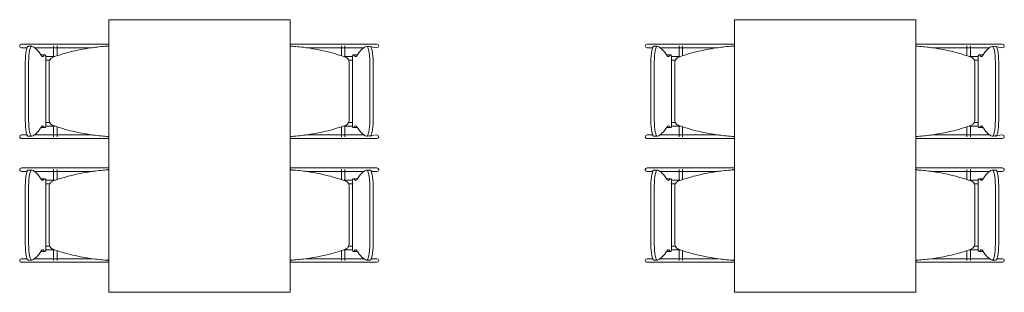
# Model space of a CAD drawing. Extents: x -1871171.1 to -1871111.3, y 2848215.5 to 2848272.6.
# Tile 57 of 121: x -1871162 to -1871157.7, y 2848255.9 to 2848257.1. Entities that reach past the tile are written whole.
import ezdxf

# ---------------------------------------------------------------- set-up
doc = ezdxf.new("R2010")
doc.units = 0
doc.header["$MEASUREMENT"] = 0
doc.layers.add('6075-BSE-ARQ-TERR$0$K-BSE-ARQ-MOB', color=8, linetype='CONTINUOUS', lineweight=5)
doc.layers.add('K-NV2-ARQ-TXT-GER', color=1, linetype='CONTINUOUS')

# ---------------------------------------------------------------- blocks, each defined once
blk = doc.blocks.new('6075-BSE-ARQ-TERR')
at = {"layer": '6075-BSE-ARQ-TERR$0$K-BSE-ARQ-MOB'}
for p, q in [((4.3547, -14.4701), (4.3547, -15.6701)), ((5.1547, -14.4701), (4.3547, -14.4701)), ((5.1547, -15.6701), (5.1547, -14.4701)), ((7.1147, -14.4701), (7.1147, -15.6701)), ((7.9147, -14.4701), (7.1147, -14.4701)), ((7.9147, -15.6701), (7.9147, -14.4701)), ((4.1119, -14.5771), (3.9687, -14.5771)), ((3.9687, -14.5931), (3.9939, -14.5931)), ((4.0141, -14.587), (3.9993, -14.587)), ((4.0254, -14.5931), (4.1905, -14.5931)), ((4.1099, -14.5846), (4.1099, -14.6339)), ((4.219, -14.5771), (4.1132, -14.5771)), ((4.1259, -14.6288), (4.1259, -14.5846)), ((4.319, -14.5771), (4.2214, -14.5771)), ((4.2214, -14.5931), (4.2813, -14.5931)), ((4.3547, -14.5771), (4.32, -14.5771)), ((5.1558, -14.5846), (5.1558, -14.5865)), ((5.2095, -14.5771), (5.1737, -14.5771)), ((5.3929, -14.5771), (5.2109, -14.5771)), ((5.2248, -14.5931), (5.3929, -14.5931)), ((5.3802, -14.5846), (5.3802, -14.6288)), ((5.3962, -14.6339), (5.3962, -14.5846)), ((5.5375, -14.5771), (5.4097, -14.5771)), ((5.4097, -14.5931), (5.4807, -14.5931)), ((5.5375, -14.5931), (5.4921, -14.587)), ((6.8719, -14.5771), (6.7287, -14.5771)), ((6.7287, -14.5931), (6.7539, -14.5931)), ((6.7741, -14.587), (6.7593, -14.587)), ((6.7854, -14.5931), (6.9505, -14.5931)), ((6.8699, -14.5846), (6.8699, -14.6339)), ((6.979, -14.5771), (6.8732, -14.5771)), ((6.8859, -14.6288), (6.8859, -14.5846)), ((7.079, -14.5771), (6.9814, -14.5771)), ((6.9814, -14.5931), (7.0413, -14.5931)), ((7.1147, -14.5771), (7.08, -14.5771)), ((7.9158, -14.5846), (7.9158, -14.5865)), ((7.9695, -14.5771), (7.9337, -14.5771)), ((8.1529, -14.5771), (7.9709, -14.5771)), ((7.9848, -14.5931), (8.1529, -14.5931)), ((8.1402, -14.5846), (8.1402, -14.6288)), ((8.1562, -14.6339), (8.1562, -14.5846)), ((8.2975, -14.5771), (8.1697, -14.5771)), ((8.1697, -14.5931), (8.2407, -14.5931)), ((8.2975, -14.5931), (8.2521, -14.587)), ((4.0719, -14.625), (4.0572, -14.625)), ((4.0761, -14.9418), (4.0761, -14.6284)), ((5.43, -14.6284), (5.43, -14.9418)), ((5.449, -14.625), (5.4342, -14.625)), ((6.8319, -14.625), (6.8172, -14.625)), ((6.8361, -14.9418), (6.8361, -14.6284)), ((8.19, -14.6284), (8.19, -14.9418)), ((8.209, -14.625), (8.1942, -14.625)), ((3.986, -14.9132), (3.986, -14.657)), ((4.0007, -14.657), (4.0007, -14.9132)), ((4.0915, -14.6581), (4.0915, -14.9121)), ((5.4147, -14.9121), (5.4147, -14.6581)), ((5.5054, -14.9132), (5.5054, -14.657)), ((5.5202, -14.657), (5.5202, -14.9132)), ((6.746, -14.9132), (6.746, -14.657)), ((6.7607, -14.657), (6.7607, -14.9132)), ((6.8515, -14.6581), (6.8515, -14.9121)), ((8.1747, -14.9121), (8.1747, -14.6581)), ((8.2654, -14.9132), (8.2654, -14.657)), ((8.2802, -14.657), (8.2802, -14.9132)), ((4.1099, -14.9362), (4.1099, -14.9851)), ((4.1259, -14.9851), (4.1259, -14.9413)), ((5.3802, -14.9413), (5.3802, -14.9851)), ((5.3962, -14.9851), (5.3962, -14.9362)), ((6.8699, -14.9362), (6.8699, -14.9851)), ((6.8859, -14.9851), (6.8859, -14.9413)), ((8.1402, -14.9413), (8.1402, -14.9851)), ((8.1562, -14.9851), (8.1562, -14.9362)), ((3.9939, -14.9771), (3.9687, -14.9771)), ((3.9993, -14.9832), (4.0141, -14.9832)), ((4.1119, -14.9771), (4.0254, -14.9771)), ((4.0572, -14.9451), (4.0719, -14.9451)), ((4.219, -14.9771), (4.1132, -14.9771)), ((4.2813, -14.9771), (4.2214, -14.9771)), ((5.1558, -14.9836), (5.1558, -14.9851)), ((5.3929, -14.9771), (5.2248, -14.9771)), ((5.4807, -14.9771), (5.4097, -14.9771)), ((5.4342, -14.9451), (5.449, -14.9451)), ((5.4921, -14.9832), (5.5375, -14.9771)), ((6.7539, -14.9771), (6.7287, -14.9771)), ((6.7593, -14.9832), (6.7741, -14.9832)), ((6.8719, -14.9771), (6.7854, -14.9771)), ((6.8172, -14.9451), (6.8319, -14.9451)), ((6.979, -14.9771), (6.8732, -14.9771)), ((7.0413, -14.9771), (6.9814, -14.9771)), ((7.9158, -14.9836), (7.9158, -14.9851)), ((8.1529, -14.9771), (7.9848, -14.9771)), ((8.2407, -14.9771), (8.1697, -14.9771)), ((8.1942, -14.9451), (8.209, -14.9451)), ((8.2521, -14.9832), (8.2975, -14.9771)), ((3.9687, -14.9931), (4.1905, -14.9931)), ((4.2214, -14.9931), (4.3325, -14.9931)), ((5.1737, -14.9931), (5.2847, -14.9931)), ((5.3156, -14.9931), (5.5375, -14.9931)), ((6.7287, -14.9931), (6.9505, -14.9931)), ((6.9814, -14.9931), (7.0925, -14.9931)), ((7.9337, -14.9931), (8.0447, -14.9931)), ((8.0756, -14.9931), (8.2975, -14.9931)), ((4.1119, -15.1221), (3.9687, -15.1221)), ((3.9687, -15.1381), (3.9939, -15.1381)), ((4.0141, -15.132), (3.9993, -15.132)), ((4.0254, -15.1381), (4.1905, -15.1381)), ((4.1099, -15.1301), (4.1099, -15.1789)), ((4.219, -15.1221), (4.1132, -15.1221)), ((4.1259, -15.1738), (4.1259, -15.1301)), ((4.319, -15.1221), (4.2214, -15.1221)), ((4.2214, -15.1381), (4.2813, -15.1381)), ((4.3547, -15.1221), (4.32, -15.1221)), ((4.3463, -15.1301), (4.35, -15.1301)), ((5.1558, -15.1301), (5.1558, -15.1315)), ((5.1561, -15.1301), (5.1598, -15.1301)), ((5.2095, -15.1221), (5.1737, -15.1221)), ((5.3929, -15.1221), (5.2109, -15.1221)), ((5.2248, -15.1381), (5.3929, -15.1381)), ((5.3802, -15.1301), (5.3802, -15.1738)), ((5.3962, -15.1789), (5.3962, -15.1301)), ((5.5375, -15.1221), (5.4097, -15.1221)), ((5.4097, -15.1381), (5.4807, -15.1381)), ((5.5068, -15.132), (5.4921, -15.132)), ((5.5122, -15.1381), (5.5375, -15.1381)), ((6.8719, -15.1221), (6.7287, -15.1221)), ((6.7287, -15.1381), (6.7539, -15.1381)), ((6.7741, -15.132), (6.7593, -15.132)), ((6.7854, -15.1381), (6.9505, -15.1381)), ((6.8699, -15.1301), (6.8699, -15.1789)), ((6.979, -15.1221), (6.8732, -15.1221)), ((6.8859, -15.1738), (6.8859, -15.1301)), ((7.079, -15.1221), (6.9814, -15.1221)), ((6.9814, -15.1381), (7.0413, -15.1381)), ((7.1147, -15.1221), (7.08, -15.1221)), ((7.1063, -15.1301), (7.11, -15.1301)), ((7.9158, -15.1301), (7.9158, -15.1315)), ((7.9161, -15.1301), (7.9198, -15.1301)), ((7.9695, -15.1221), (7.9337, -15.1221)), ((8.1529, -15.1221), (7.9709, -15.1221)), ((7.9848, -15.1381), (8.1529, -15.1381)), ((8.1402, -15.1301), (8.1402, -15.1738)), ((8.1562, -15.1789), (8.1562, -15.1301)), ((8.2975, -15.1221), (8.1697, -15.1221)), ((8.1697, -15.1381), (8.2407, -15.1381)), ((8.2668, -15.132), (8.2521, -15.132)), ((8.2722, -15.1381), (8.2975, -15.1381)), ((3.986, -15.4582), (3.986, -15.202)), ((4.0007, -15.202), (4.0007, -15.4582)), ((4.0719, -15.17), (4.0572, -15.17)), ((4.0761, -15.4868), (4.0761, -15.1734)), ((4.0915, -15.2031), (4.0915, -15.4571)), ((5.4147, -15.4571), (5.4147, -15.2031)), ((5.43, -15.1734), (5.43, -15.4868)), ((5.449, -15.17), (5.4342, -15.17)), ((5.5054, -15.4582), (5.5054, -15.202)), ((5.5202, -15.202), (5.5202, -15.4582)), ((6.746, -15.4582), (6.746, -15.202)), ((6.7607, -15.202), (6.7607, -15.4582)), ((6.8319, -15.17), (6.8172, -15.17)), ((6.8361, -15.4868), (6.8361, -15.1734)), ((6.8515, -15.2031), (6.8515, -15.4571)), ((8.1747, -15.4571), (8.1747, -15.2031)), ((8.19, -15.1734), (8.19, -15.4868)), ((8.209, -15.17), (8.1942, -15.17)), ((8.2654, -15.4582), (8.2654, -15.202)), ((8.2802, -15.202), (8.2802, -15.4582)), ((4.0572, -15.4901), (4.0719, -15.4901)), ((4.1099, -15.4812), (4.1099, -15.5306)), ((4.1259, -15.5306), (4.1259, -15.4863)), ((5.3802, -15.4863), (5.3802, -15.5306)), ((5.3962, -15.5306), (5.3962, -15.4812)), ((5.4342, -15.4901), (5.449, -15.4901)), ((6.8172, -15.4901), (6.8319, -15.4901)), ((6.8699, -15.4812), (6.8699, -15.5306)), ((6.8859, -15.5306), (6.8859, -15.4863)), ((8.1402, -15.4863), (8.1402, -15.5306)), ((8.1562, -15.5306), (8.1562, -15.4812)), ((8.1942, -15.4901), (8.209, -15.4901)), ((3.9939, -15.5221), (3.9687, -15.5221)), ((3.9687, -15.5381), (4.1905, -15.5381)), ((3.9993, -15.5282), (4.0141, -15.5282)), ((4.1119, -15.5221), (4.0254, -15.5221)), ((4.219, -15.5221), (4.1132, -15.5221)), ((4.2813, -15.5221), (4.2214, -15.5221)), ((4.2214, -15.5381), (4.3325, -15.5381)), ((4.35, -15.5306), (4.3455, -15.5306)), ((5.1558, -15.5286), (5.1558, -15.5306)), ((5.1607, -15.5306), (5.1561, -15.5306)), ((5.1737, -15.5381), (5.2847, -15.5381)), ((5.3929, -15.5221), (5.2248, -15.5221)), ((5.3156, -15.5381), (5.5375, -15.5381)), ((5.4807, -15.5221), (5.4097, -15.5221)), ((5.4921, -15.5282), (5.5068, -15.5282)), ((5.5375, -15.5221), (5.5122, -15.5221)), ((6.7539, -15.5221), (6.7287, -15.5221)), ((6.7287, -15.5381), (6.9505, -15.5381)), ((6.7593, -15.5282), (6.7741, -15.5282)), ((6.8719, -15.5221), (6.7854, -15.5221)), ((6.979, -15.5221), (6.8732, -15.5221)), ((7.0413, -15.5221), (6.9814, -15.5221)), ((6.9814, -15.5381), (7.0925, -15.5381)), ((7.11, -15.5306), (7.1055, -15.5306)), ((7.9158, -15.5286), (7.9158, -15.5306)), ((7.9207, -15.5306), (7.9161, -15.5306)), ((7.9337, -15.5381), (8.0447, -15.5381)), ((8.1529, -15.5221), (7.9848, -15.5221)), ((8.0756, -15.5381), (8.2975, -15.5381)), ((8.2407, -15.5221), (8.1697, -15.5221)), ((8.2521, -15.5282), (8.2668, -15.5282)), ((8.2975, -15.5221), (8.2722, -15.5221)), ((4.3547, -15.6701), (5.1547, -15.6701)), ((7.1147, -15.6701), (7.9147, -15.6701))]:
    blk.add_line(p, q, dxfattribs=at)
at = {"layer": '6075-BSE-ARQ-TERR$0$K-BSE-ARQ-MOB', "flags": 128}
for points in [[(4.1132, -14.5771), (4.1057, -14.5771), (4.1045, -14.5771), (4.0965, -14.5771)], [(4.0965, -14.5931), (4.1132, -14.5931)], [(4.2214, -14.5771), (4.2166, -14.5771), (4.1937, -14.5771), (4.1905, -14.5771)], [(4.1905, -14.5931), (4.2214, -14.5931)], [(4.32, -14.5771), (4.3158, -14.5771), (4.3045, -14.5771), (4.2953, -14.5771)], [(4.3547, -14.5771), (4.3325, -14.5771)], [(5.1737, -14.5771), (5.1547, -14.5771)], [(5.2109, -14.5771), (5.2053, -14.5771), (5.1947, -14.5771), (5.1861, -14.5771)], [(5.3156, -14.5771), (5.2847, -14.5771)], [(5.2847, -14.5931), (5.3156, -14.5931)], [(5.4097, -14.5771), (5.4052, -14.5771), (5.3937, -14.5771), (5.3929, -14.5771)], [(5.3929, -14.5931), (5.4097, -14.5931)], [(6.8732, -14.5771), (6.8657, -14.5771), (6.8645, -14.5771), (6.8565, -14.5771)], [(6.8565, -14.5931), (6.8732, -14.5931)], [(6.9814, -14.5771), (6.9766, -14.5771), (6.9537, -14.5771), (6.9505, -14.5771)], [(6.9505, -14.5931), (6.9814, -14.5931)], [(7.08, -14.5771), (7.0758, -14.5771), (7.0645, -14.5771), (7.0553, -14.5771)], [(7.1147, -14.5771), (7.0925, -14.5771)], [(7.9337, -14.5771), (7.9147, -14.5771)], [(7.9709, -14.5771), (7.9653, -14.5771), (7.9547, -14.5771), (7.9461, -14.5771)], [(8.0756, -14.5771), (8.0447, -14.5771)], [(8.0447, -14.5931), (8.0756, -14.5931)], [(8.1697, -14.5771), (8.1652, -14.5771), (8.1537, -14.5771), (8.1529, -14.5771)], [(8.1529, -14.5931), (8.1697, -14.5931)], [(4.0679, -14.6321), (4.0683, -14.6321)], [(4.0763, -14.6321), (4.1157, -14.6321)], [(5.3905, -14.6321), (5.4297, -14.6321)], [(5.4378, -14.6321), (5.4382, -14.6321), (5.4382, -14.6321)], [(6.8279, -14.6321), (6.8283, -14.6321)], [(6.8363, -14.6321), (6.8757, -14.6321)], [(8.1505, -14.6321), (8.1897, -14.6321)], [(8.1978, -14.6321), (8.1982, -14.6321), (8.1982, -14.6321)], [(4.0684, -14.6481), (4.0679, -14.6481), (4.0679, -14.6481)], [(4.093, -14.6481), (4.0853, -14.6481), (4.0839, -14.6481), (4.0765, -14.6481)], [(5.4299, -14.6481), (5.4252, -14.6481), (5.4134, -14.6481), (5.4124, -14.6481)], [(5.4382, -14.6481), (5.4378, -14.6481)], [(6.8284, -14.6481), (6.8279, -14.6481), (6.8279, -14.6481)], [(6.853, -14.6481), (6.8453, -14.6481), (6.8439, -14.6481), (6.8365, -14.6481)], [(8.1899, -14.6481), (8.1852, -14.6481), (8.1734, -14.6481), (8.1724, -14.6481)], [(8.1982, -14.6481), (8.1978, -14.6481)], [(4.0679, -14.9221), (4.0683, -14.9221)], [(4.0684, -14.9381), (4.0679, -14.9381), (4.0679, -14.9381)], [(4.0763, -14.9221), (4.0937, -14.9221)], [(4.1157, -14.9381), (4.0839, -14.9381), (4.0765, -14.9381)], [(5.4299, -14.9381), (5.4252, -14.9381), (5.3941, -14.9381), (5.3905, -14.9381)], [(5.4131, -14.9221), (5.4297, -14.9221)], [(5.4378, -14.9221), (5.4382, -14.9221), (5.4382, -14.9221)], [(5.4382, -14.9381), (5.4378, -14.9381)], [(6.8279, -14.9221), (6.8283, -14.9221)], [(6.8284, -14.9381), (6.8279, -14.9381), (6.8279, -14.9381)], [(6.8363, -14.9221), (6.8537, -14.9221)], [(6.8757, -14.9381), (6.8439, -14.9381), (6.8365, -14.9381)], [(8.1899, -14.9381), (8.1852, -14.9381), (8.1541, -14.9381), (8.1505, -14.9381)], [(8.1731, -14.9221), (8.1897, -14.9221)], [(8.1978, -14.9221), (8.1982, -14.9221), (8.1982, -14.9221)], [(8.1982, -14.9381), (8.1978, -14.9381)], [(4.1132, -14.9771), (4.1057, -14.9771), (4.1045, -14.9771), (4.0965, -14.9771)], [(4.2214, -14.9771), (4.2166, -14.9771), (4.1937, -14.9771), (4.1905, -14.9771)], [(5.3156, -14.9771), (5.2847, -14.9771)], [(5.4097, -14.9771), (5.4052, -14.9771), (5.3937, -14.9771), (5.3929, -14.9771)], [(6.8732, -14.9771), (6.8657, -14.9771), (6.8645, -14.9771), (6.8565, -14.9771)], [(6.9814, -14.9771), (6.9766, -14.9771), (6.9537, -14.9771), (6.9505, -14.9771)], [(8.0756, -14.9771), (8.0447, -14.9771)], [(8.1697, -14.9771), (8.1652, -14.9771), (8.1537, -14.9771), (8.1529, -14.9771)], [(4.0965, -14.9931), (4.1132, -14.9931)], [(4.1905, -14.9931), (4.2214, -14.9931)], [(4.2953, -14.9931), (4.32, -14.9931)], [(4.3325, -14.9931), (4.3547, -14.9931)], [(5.1547, -14.9931), (5.1737, -14.9931)], [(5.1861, -14.9931), (5.2109, -14.9931)], [(5.2847, -14.9931), (5.3156, -14.9931)], [(5.3929, -14.9931), (5.4097, -14.9931)], [(6.8565, -14.9931), (6.8732, -14.9931)], [(6.9505, -14.9931), (6.9814, -14.9931)], [(7.0553, -14.9931), (7.08, -14.9931)], [(7.0925, -14.9931), (7.1147, -14.9931)], [(7.9147, -14.9931), (7.9337, -14.9931)], [(7.9461, -14.9931), (7.9709, -14.9931)], [(8.0447, -14.9931), (8.0756, -14.9931)], [(8.1529, -14.9931), (8.1697, -14.9931)], [(4.1132, -15.1221), (4.1057, -15.1221), (4.1045, -15.1221), (4.0965, -15.1221)], [(4.0965, -15.1381), (4.1132, -15.1381)], [(4.2214, -15.1221), (4.2166, -15.1221), (4.1937, -15.1221), (4.1905, -15.1221)], [(4.1905, -15.1381), (4.2214, -15.1381)], [(4.32, -15.1221), (4.3158, -15.1221), (4.3045, -15.1221), (4.2953, -15.1221)], [(4.3547, -15.1221), (4.3325, -15.1221)], [(5.1737, -15.1221), (5.1547, -15.1221)], [(5.2109, -15.1221), (5.2053, -15.1221), (5.1947, -15.1221), (5.1861, -15.1221)], [(5.3156, -15.1221), (5.2847, -15.1221)], [(5.2847, -15.1381), (5.3156, -15.1381)], [(5.4097, -15.1221), (5.4052, -15.1221), (5.3937, -15.1221), (5.3929, -15.1221)], [(5.3929, -15.1381), (5.4097, -15.1381)], [(6.8732, -15.1221), (6.8657, -15.1221), (6.8645, -15.1221), (6.8565, -15.1221)], [(6.8565, -15.1381), (6.8732, -15.1381)], [(6.9814, -15.1221), (6.9766, -15.1221), (6.9537, -15.1221), (6.9505, -15.1221)], [(6.9505, -15.1381), (6.9814, -15.1381)], [(7.08, -15.1221), (7.0758, -15.1221), (7.0645, -15.1221), (7.0553, -15.1221)], [(7.1147, -15.1221), (7.0925, -15.1221)], [(7.9337, -15.1221), (7.9147, -15.1221)], [(7.9709, -15.1221), (7.9653, -15.1221), (7.9547, -15.1221), (7.9461, -15.1221)], [(8.0756, -15.1221), (8.0447, -15.1221)], [(8.0447, -15.1381), (8.0756, -15.1381)], [(8.1697, -15.1221), (8.1652, -15.1221), (8.1537, -15.1221), (8.1529, -15.1221)], [(8.1529, -15.1381), (8.1697, -15.1381)], [(4.0679, -15.1771), (4.0683, -15.1771)], [(4.0684, -15.1931), (4.0679, -15.1931), (4.0679, -15.1931)], [(4.0763, -15.1771), (4.1157, -15.1771)], [(4.093, -15.1931), (4.0853, -15.1931), (4.0839, -15.1931), (4.0765, -15.1931)], [(5.3905, -15.1771), (5.4297, -15.1771)], [(5.4299, -15.1931), (5.4252, -15.1931), (5.4134, -15.1931), (5.4124, -15.1931)], [(5.4378, -15.1771), (5.4382, -15.1771), (5.4382, -15.1771)], [(5.4382, -15.1931), (5.4378, -15.1931)], [(6.8279, -15.1771), (6.8283, -15.1771)], [(6.8284, -15.1931), (6.8279, -15.1931), (6.8279, -15.1931)], [(6.8363, -15.1771), (6.8757, -15.1771)], [(6.853, -15.1931), (6.8453, -15.1931), (6.8439, -15.1931), (6.8365, -15.1931)], [(8.1505, -15.1771), (8.1897, -15.1771)], [(8.1899, -15.1931), (8.1852, -15.1931), (8.1734, -15.1931), (8.1724, -15.1931)], [(8.1978, -15.1771), (8.1982, -15.1771), (8.1982, -15.1771)], [(8.1982, -15.1931), (8.1978, -15.1931)], [(4.0679, -15.4671), (4.0683, -15.4671)], [(4.0684, -15.4831), (4.0679, -15.4831), (4.0679, -15.4831)], [(4.0763, -15.4671), (4.0937, -15.4671)], [(4.1157, -15.4831), (4.0839, -15.4831), (4.0765, -15.4831)], [(5.4299, -15.4831), (5.4252, -15.4831), (5.3941, -15.4831), (5.3905, -15.4831)], [(5.4131, -15.4671), (5.4297, -15.4671)], [(5.4378, -15.4671), (5.4382, -15.4671), (5.4382, -15.4671)], [(5.4382, -15.4831), (5.4378, -15.4831)], [(6.8279, -15.4671), (6.8283, -15.4671)], [(6.8284, -15.4831), (6.8279, -15.4831), (6.8279, -15.4831)], [(6.8363, -15.4671), (6.8537, -15.4671)], [(6.8757, -15.4831), (6.8439, -15.4831), (6.8365, -15.4831)], [(8.1899, -15.4831), (8.1852, -15.4831), (8.1541, -15.4831), (8.1505, -15.4831)], [(8.1731, -15.4671), (8.1897, -15.4671)], [(8.1978, -15.4671), (8.1982, -15.4671), (8.1982, -15.4671)], [(8.1982, -15.4831), (8.1978, -15.4831)], [(4.1132, -15.5221), (4.1057, -15.5221), (4.1045, -15.5221), (4.0965, -15.5221)], [(4.0965, -15.5381), (4.1132, -15.5381)], [(4.2214, -15.5221), (4.2166, -15.5221), (4.1937, -15.5221), (4.1905, -15.5221)], [(4.1905, -15.5381), (4.2214, -15.5381)], [(4.2953, -15.5381), (4.32, -15.5381)], [(4.3325, -15.5381), (4.3547, -15.5381)], [(5.1547, -15.5381), (5.1737, -15.5381)], [(5.1861, -15.5381), (5.2109, -15.5381)], [(5.3156, -15.5221), (5.2847, -15.5221)], [(5.2847, -15.5381), (5.3156, -15.5381)], [(5.4097, -15.5221), (5.4052, -15.5221), (5.3937, -15.5221), (5.3929, -15.5221)], [(5.3929, -15.5381), (5.4097, -15.5381)], [(6.8732, -15.5221), (6.8657, -15.5221), (6.8645, -15.5221), (6.8565, -15.5221)], [(6.8565, -15.5381), (6.8732, -15.5381)], [(6.9814, -15.5221), (6.9766, -15.5221), (6.9537, -15.5221), (6.9505, -15.5221)], [(6.9505, -15.5381), (6.9814, -15.5381)], [(7.0553, -15.5381), (7.08, -15.5381)], [(7.0925, -15.5381), (7.1147, -15.5381)], [(7.9147, -15.5381), (7.9337, -15.5381)], [(7.9461, -15.5381), (7.9709, -15.5381)], [(8.0756, -15.5221), (8.0447, -15.5221)], [(8.0447, -15.5381), (8.0756, -15.5381)], [(8.1697, -15.5221), (8.1652, -15.5221), (8.1537, -15.5221), (8.1529, -15.5221)], [(8.1529, -15.5381), (8.1697, -15.5381)]]:
    blk.add_lwpolyline(points, dxfattribs=at)
at = {"layer": '6075-BSE-ARQ-TERR$0$K-BSE-ARQ-MOB'}
for centre, major_axis, ratio, start_param, end_param in [((3.9687, -14.5851), (0, 0.008), 0.93358, 0, 1.570796), ((3.9687, -14.5851), (0, 0.008), 0.93358, 1.570796, 3.141593), ((3.9993, -14.657), (0, 0.07), 0.190809, -0.06917, 1.570796), ((4.0141, -14.657), (0, 0.07), 0.190809, -0.06917, 1.570796), ((4.002, -15.5657), (0, 0.9808), 0.190809, -0.299129, -0.06917), ((5.5041, -15.5657), (0, 0.9808), 0.190809, 0.06917, 0.299129), ((5.4921, -14.657), (0, 0.07), 0.190809, 4.712389, 6.352355), ((5.5068, -14.657), (0, 0.07), 0.190809, 4.712389, 6.352355), ((5.5375, -14.5851), (0, 0.008), 0.93358, 4.712389, 6.283185), ((5.5375, -14.5851), (0, 0.008), 0.93358, 3.141593, 4.712389), ((6.7287, -14.5851), (0, 0.008), 0.93358, 0, 1.570796), ((6.7287, -14.5851), (0, 0.008), 0.93358, 1.570796, 3.141593), ((6.7593, -14.657), (0, 0.07), 0.190809, -0.06917, 1.570796), ((6.7741, -14.657), (0, 0.07), 0.190809, -0.06917, 1.570796), ((6.762, -15.5657), (0, 0.9808), 0.190809, -0.299129, -0.06917), ((8.2641, -15.5657), (0, 0.9808), 0.190809, 0.06917, 0.299129), ((8.2521, -14.657), (0, 0.07), 0.190809, 4.712389, 6.352355), ((8.2668, -14.657), (0, 0.07), 0.190809, 4.712389, 6.352355), ((8.2975, -14.5851), (0, 0.008), 0.93358, 4.712389, 6.283185), ((8.2975, -14.5851), (0, 0.008), 0.93358, 3.141593, 4.712389), ((4.0572, -14.7), (0, 0.0749), 0.190809, -0.09971, 0.09971), ((4.0624, -14.5392), (0, 0.0933), 0.190809, 2.842464, 3.440721), ((4.0719, -14.7), (0, 0.0749), 0.190809, -0.299129, 0.299129), ((5.4342, -14.7), (0, 0.0749), 0.190809, -0.299129, 0.299129), ((5.4437, -14.5392), (0, 0.0933), 0.190809, 2.842464, 3.440721), ((5.449, -14.7), (0, 0.0749), 0.190809, -0.09971, 0.09971), ((6.8172, -14.7), (0, 0.0749), 0.190809, -0.09971, 0.09971), ((6.8224, -14.5392), (0, 0.0933), 0.190809, 2.842464, 3.440721), ((6.8319, -14.7), (0, 0.0749), 0.190809, -0.299129, 0.299129), ((8.1942, -14.7), (0, 0.0749), 0.190809, -0.299129, 0.299129), ((8.2037, -14.5392), (0, 0.0933), 0.190809, 2.842464, 3.440721), ((8.209, -14.7), (0, 0.0749), 0.190809, -0.121869, 0.09971), ((3.9993, -14.9132), (0, 0.07), 0.190809, 1.570796, 3.210763), ((4.0141, -14.9132), (0, 0.07), 0.190809, 1.570796, 3.210763), ((4.002, -14.0045), (0, 0.9808), 0.190809, 3.210763, 3.440721), ((4.0624, -15.031), (0, 0.0933), 0.190809, -0.299129, 0.299129), ((4.0719, -14.8702), (0, 0.0749), 0.190809, 2.842464, 3.440721), ((5.4342, -14.8702), (0, 0.0749), 0.190809, 2.842464, 3.440721), ((5.4437, -15.031), (0, 0.0933), 0.190809, -0.299129, 0.299129), ((5.5041, -14.0045), (0, 0.9808), 0.190809, 2.842464, 3.072423), ((5.4921, -14.9132), (0, 0.07), 0.190809, 3.072423, 4.712389), ((5.5068, -14.9132), (0, 0.07), 0.190809, 3.072423, 4.712389), ((6.7593, -14.9132), (0, 0.07), 0.190809, 1.570796, 3.210763), ((6.7741, -14.9132), (0, 0.07), 0.190809, 1.570796, 3.210763), ((6.762, -14.0045), (0, 0.9808), 0.190809, 3.210763, 3.440721), ((6.8224, -15.031), (0, 0.0933), 0.190809, -0.299129, 0.299129), ((6.8319, -14.8702), (0, 0.0749), 0.190809, 2.842464, 3.440721), ((8.1942, -14.8702), (0, 0.0749), 0.190809, 2.842464, 3.440721), ((8.2037, -15.031), (0, 0.0933), 0.190809, -0.299129, 0.299129), ((8.2641, -14.0045), (0, 0.9808), 0.190809, 2.842464, 3.072423), ((8.2521, -14.9132), (0, 0.07), 0.190809, 3.072423, 4.712389), ((8.2668, -14.9132), (0, 0.07), 0.190809, 3.072423, 4.712389), ((3.9687, -14.9851), (0, 0.008), 0.93358, 0, 1.570796), ((3.9687, -14.9851), (0, 0.008), 0.93358, 1.570796, 3.141593), ((4.0572, -14.8702), (0, 0.0749), 0.190809, 3.041883, 3.241302), ((5.449, -14.8702), (0, 0.0749), 0.190809, 3.041883, 3.241302), ((5.5375, -14.9851), (0, 0.008), 0.93358, -1.570796, 0), ((5.5375, -14.9851), (0, 0.008), 0.93358, 3.141593, 4.712389), ((6.7287, -14.9851), (0, 0.008), 0.93358, 0, 1.570796), ((6.7287, -14.9851), (0, 0.008), 0.93358, 1.570796, 3.141593), ((6.8172, -14.8702), (0, 0.0749), 0.190809, 3.041883, 3.241302), ((8.209, -14.8702), (0, 0.0749), 0.190809, 3.041883, 3.263462), ((8.2975, -14.9851), (0, 0.008), 0.93358, -1.570796, 0), ((8.2975, -14.9851), (0, 0.008), 0.93358, 3.141593, 4.712389), ((3.9687, -15.1301), (0, 0.008), 0.93358, 0, 1.570796), ((3.9687, -15.1301), (0, 0.008), 0.93358, 1.570796, 3.141593), ((3.9993, -15.202), (0, 0.07), 0.190809, -0.06917, 1.570796), ((4.0141, -15.202), (0, 0.07), 0.190809, -0.06917, 1.570796), ((4.002, -16.1107), (0, 0.9808), 0.190809, -0.299129, -0.06917), ((5.5041, -16.1107), (0, 0.9808), 0.190809, 0.06917, 0.299129), ((5.4921, -15.202), (0, 0.07), 0.190809, 4.712389, 6.352355), ((5.5068, -15.202), (0, 0.07), 0.190809, 4.712389, 6.352355), ((5.5375, -15.1301), (0, 0.008), 0.93358, -1.570796, 0), ((5.5375, -15.1301), (0, 0.008), 0.93358, 3.141593, 4.712389), ((6.7287, -15.1301), (0, 0.008), 0.93358, 0, 1.570796), ((6.7287, -15.1301), (0, 0.008), 0.93358, 1.570796, 3.141593), ((6.7593, -15.202), (0, 0.07), 0.190809, -0.06917, 1.570796), ((6.7741, -15.202), (0, 0.07), 0.190809, -0.06917, 1.570796), ((6.762, -16.1107), (0, 0.9808), 0.190809, -0.299129, -0.06917), ((8.2641, -16.1107), (0, 0.9808), 0.190809, 0.06917, 0.299129), ((8.2521, -15.202), (0, 0.07), 0.190809, 4.712389, 6.352355), ((8.2668, -15.202), (0, 0.07), 0.190809, 4.712389, 6.352355), ((8.2975, -15.1301), (0, 0.008), 0.93358, -1.570796, 0), ((8.2975, -15.1301), (0, 0.008), 0.93358, 3.141593, 4.712389), ((4.0572, -15.245), (0, 0.0749), 0.190809, -0.09971, 0.09971), ((4.0624, -15.0842), (0, 0.0933), 0.190809, 2.842464, 3.440721), ((4.0719, -15.245), (0, 0.0749), 0.190809, -0.299129, 0.299129), ((5.4342, -15.245), (0, 0.0749), 0.190809, -0.299129, 0.299129), ((5.4437, -15.0842), (0, 0.0933), 0.190809, 2.842464, 3.440721), ((5.449, -15.245), (0, 0.0749), 0.190809, -0.09971, 0.09971), ((6.8172, -15.245), (0, 0.0749), 0.190809, -0.09971, 0.09971), ((6.8224, -15.0842), (0, 0.0933), 0.190809, 2.842464, 3.440721), ((6.8319, -15.245), (0, 0.0749), 0.190809, -0.299129, 0.299129), ((8.1942, -15.245), (0, 0.0749), 0.190809, -0.299129, 0.299129), ((8.2037, -15.0842), (0, 0.0933), 0.190809, 2.842464, 3.440721), ((8.209, -15.245), (0, 0.0749), 0.190809, -0.121869, 0.09971), ((3.9993, -15.4582), (0, 0.07), 0.190809, 1.570796, 3.210763), ((4.0141, -15.4582), (0, 0.07), 0.190809, 1.570796, 3.210763), ((5.4921, -15.4582), (0, 0.07), 0.190809, 3.072423, 4.712389), ((5.5068, -15.4582), (0, 0.07), 0.190809, 3.072423, 4.712389), ((6.7593, -15.4582), (0, 0.07), 0.190809, 1.570796, 3.210763), ((6.7741, -15.4582), (0, 0.07), 0.190809, 1.570796, 3.210763), ((8.2521, -15.4582), (0, 0.07), 0.190809, 3.072423, 4.712389), ((8.2668, -15.4582), (0, 0.07), 0.190809, 3.072423, 4.712389), ((4.002, -14.5495), (0, 0.9808), 0.190809, 3.210763, 3.440721), ((4.0572, -15.4152), (0, 0.0749), 0.190809, 3.041883, 3.241302), ((4.0624, -15.576), (0, 0.0933), 0.190809, -0.299129, 0.299129), ((4.0719, -15.4152), (0, 0.0749), 0.190809, 2.842464, 3.440721), ((5.4342, -15.4152), (0, 0.0749), 0.190809, 2.842464, 3.440721), ((5.4437, -15.576), (0, 0.0933), 0.190809, -0.299129, 0.299129), ((5.449, -15.4152), (0, 0.0749), 0.190809, 3.041883, 3.241302), ((5.5041, -14.5495), (0, 0.9808), 0.190809, 2.842464, 3.072423), ((6.762, -14.5495), (0, 0.9808), 0.190809, 3.210763, 3.440721), ((6.8172, -15.4152), (0, 0.0749), 0.190809, 3.041883, 3.241302), ((6.8224, -15.576), (0, 0.0933), 0.190809, -0.299129, 0.299129), ((6.8319, -15.4152), (0, 0.0749), 0.190809, 2.842464, 3.440721), ((8.1942, -15.4152), (0, 0.0749), 0.190809, 2.842464, 3.440721), ((8.2037, -15.576), (0, 0.0933), 0.190809, -0.299129, 0.299129), ((8.209, -15.4152), (0, 0.0749), 0.190809, 3.041883, 3.263462), ((8.2641, -14.5495), (0, 0.9808), 0.190809, 2.842464, 3.072423), ((3.9687, -15.5301), (0, 0.008), 0.93358, 0, 1.570796), ((3.9687, -15.5301), (0, 0.008), 0.93358, 1.570796, 3.141593), ((5.5375, -15.5301), (0, 0.008), 0.93358, 4.712389, 6.283185), ((5.5375, -15.5301), (0, 0.008), 0.93358, 3.141593, 4.712389), ((6.7287, -15.5301), (0, 0.008), 0.93358, 0, 1.570796), ((6.7287, -15.5301), (0, 0.008), 0.93358, 1.570796, 3.141593), ((8.2975, -15.5301), (0, 0.008), 0.93358, 4.712389, 6.283185), ((8.2975, -15.5301), (0, 0.008), 0.93358, 3.141593, 4.712389)]:
    blk.add_ellipse(centre, major_axis=major_axis, ratio=ratio, start_param=start_param, end_param=end_param, dxfattribs=at)
for points, knots in [([(4.3547, -14.586), (4.3315, -14.5872), (4.278, -14.5922), (4.1953, -14.6075), (4.1369, -14.6245), (4.1082, -14.6345)], [0.0794766, 0.0794766, 0.0794766, 0.0794766, 0.3333333, 0.6666667, 1, 1, 1, 1]), ([(5.3979, -14.6345), (5.3692, -14.6245), (5.3109, -14.6075), (5.2292, -14.5924), (5.1768, -14.5874), (5.1547, -14.5862)], [0, 0, 0, 0, 0.3333333, 0.6666667, 0.9087018, 0.9087018, 0.9087018, 0.9087018]), ([(7.1147, -14.586), (7.0915, -14.5872), (7.038, -14.5922), (6.9553, -14.6075), (6.8969, -14.6245), (6.8682, -14.6345)], [0.0794766, 0.0794766, 0.0794766, 0.0794766, 0.3333333, 0.6666667, 1, 1, 1, 1]), ([(8.1579, -14.6345), (8.1292, -14.6245), (8.0709, -14.6075), (7.9892, -14.5924), (7.9368, -14.5874), (7.9147, -14.5862)], [0, 0, 0, 0, 0.3333333, 0.6666667, 0.9087018, 0.9087018, 0.9087018, 0.9087018]), ([(4.1082, -14.6345), (4.1063, -14.6352), (4.1026, -14.637), (4.0971, -14.6417), (4.0935, -14.6475), (4.0917, -14.6534), (4.0915, -14.6565), (4.0915, -14.6581)], [0, 0, 0, 0, 0.2, 0.4, 0.7, 0.85, 1, 1, 1, 1]), ([(5.4147, -14.6581), (5.4147, -14.656), (5.4142, -14.6519), (5.4115, -14.6451), (5.4072, -14.6398), (5.4022, -14.6362), (5.3994, -14.635), (5.3979, -14.6345)], [0, 0, 0, 0, 0.2, 0.4, 0.7, 0.85, 1, 1, 1, 1]), ([(6.8682, -14.6345), (6.8663, -14.6352), (6.8626, -14.637), (6.8571, -14.6417), (6.8535, -14.6475), (6.8517, -14.6534), (6.8515, -14.6565), (6.8515, -14.6581)], [0, 0, 0, 0, 0.2, 0.4, 0.7, 0.85, 1, 1, 1, 1]), ([(8.1747, -14.6581), (8.1747, -14.656), (8.1742, -14.6519), (8.1715, -14.6451), (8.1672, -14.6398), (8.1622, -14.6362), (8.1594, -14.635), (8.1579, -14.6345)], [0, 0, 0, 0, 0.2, 0.4, 0.7, 0.85, 1, 1, 1, 1]), ([(4.0915, -14.9121), (4.0915, -14.9142), (4.092, -14.9183), (4.0946, -14.9251), (4.0989, -14.9304), (4.104, -14.9339), (4.1068, -14.9352), (4.1082, -14.9357)], [0, 0, 0, 0, 0.2, 0.4, 0.7, 0.85, 1, 1, 1, 1]), ([(4.1082, -14.9357), (4.1369, -14.9457), (4.1953, -14.9627), (4.278, -14.9779), (4.3315, -14.9829), (4.3547, -14.9842)], [0, 0, 0, 0, 0.3333333, 0.6666667, 0.9205234, 0.9205234, 0.9205234, 0.9205234]), ([(5.1547, -14.984), (5.1768, -14.9827), (5.2292, -14.9777), (5.3109, -14.9627), (5.3692, -14.9457), (5.3979, -14.9357)], [0.0912982, 0.0912982, 0.0912982, 0.0912982, 0.3333333, 0.6666667, 1, 1, 1, 1]), ([(5.3979, -14.9357), (5.3999, -14.935), (5.4035, -14.9332), (5.4091, -14.9285), (5.4127, -14.9227), (5.4144, -14.9167), (5.4147, -14.9137), (5.4147, -14.9121)], [0, 0, 0, 0, 0.2, 0.4, 0.7, 0.85, 1, 1, 1, 1]), ([(6.8515, -14.9121), (6.8515, -14.9142), (6.852, -14.9183), (6.8546, -14.9251), (6.8589, -14.9304), (6.864, -14.9339), (6.8668, -14.9352), (6.8682, -14.9357)], [0, 0, 0, 0, 0.2, 0.4, 0.7, 0.85, 1, 1, 1, 1]), ([(6.8682, -14.9357), (6.8969, -14.9457), (6.9553, -14.9627), (7.038, -14.9779), (7.0915, -14.9829), (7.1147, -14.9842)], [0, 0, 0, 0, 0.3333333, 0.6666667, 0.9205234, 0.9205234, 0.9205234, 0.9205234]), ([(7.9147, -14.984), (7.9368, -14.9827), (7.9892, -14.9777), (8.0709, -14.9627), (8.1292, -14.9457), (8.1579, -14.9357)], [0.0912982, 0.0912982, 0.0912982, 0.0912982, 0.3333333, 0.6666667, 1, 1, 1, 1]), ([(8.1579, -14.9357), (8.1599, -14.935), (8.1635, -14.9332), (8.1691, -14.9285), (8.1727, -14.9227), (8.1744, -14.9167), (8.1747, -14.9137), (8.1747, -14.9121)], [0, 0, 0, 0, 0.2, 0.4, 0.7, 0.85, 1, 1, 1, 1]), ([(4.3547, -15.131), (4.3315, -15.1322), (4.278, -15.1372), (4.1953, -15.1525), (4.1369, -15.1695), (4.1082, -15.1795)], [0.0794766, 0.0794766, 0.0794766, 0.0794766, 0.3333333, 0.6666667, 1, 1, 1, 1]), ([(5.3979, -15.1795), (5.3692, -15.1695), (5.3109, -15.1525), (5.2292, -15.1374), (5.1768, -15.1324), (5.1547, -15.1312)], [0, 0, 0, 0, 0.3333333, 0.6666667, 0.9087018, 0.9087018, 0.9087018, 0.9087018]), ([(7.1147, -15.131), (7.0915, -15.1322), (7.038, -15.1372), (6.9553, -15.1525), (6.8969, -15.1695), (6.8682, -15.1795)], [0.0794766, 0.0794766, 0.0794766, 0.0794766, 0.3333333, 0.6666667, 1, 1, 1, 1]), ([(8.1579, -15.1795), (8.1292, -15.1695), (8.0709, -15.1525), (7.9892, -15.1374), (7.9368, -15.1324), (7.9147, -15.1312)], [0, 0, 0, 0, 0.3333333, 0.6666667, 0.9087018, 0.9087018, 0.9087018, 0.9087018]), ([(4.1082, -15.1795), (4.1063, -15.1802), (4.1026, -15.182), (4.0971, -15.1867), (4.0935, -15.1925), (4.0917, -15.1984), (4.0915, -15.2015), (4.0915, -15.2031)], [0, 0, 0, 0, 0.2, 0.4, 0.7, 0.85, 1, 1, 1, 1]), ([(5.4147, -15.2031), (5.4147, -15.201), (5.4142, -15.1969), (5.4115, -15.1901), (5.4072, -15.1848), (5.4022, -15.1812), (5.3994, -15.18), (5.3979, -15.1795)], [0, 0, 0, 0, 0.2, 0.4, 0.7, 0.85, 1, 1, 1, 1]), ([(6.8682, -15.1795), (6.8663, -15.1802), (6.8626, -15.182), (6.8571, -15.1867), (6.8535, -15.1925), (6.8517, -15.1984), (6.8515, -15.2015), (6.8515, -15.2031)], [0, 0, 0, 0, 0.2, 0.4, 0.7, 0.85, 1, 1, 1, 1]), ([(8.1747, -15.2031), (8.1747, -15.201), (8.1742, -15.1969), (8.1715, -15.1901), (8.1672, -15.1848), (8.1622, -15.1812), (8.1594, -15.18), (8.1579, -15.1795)], [0, 0, 0, 0, 0.2, 0.4, 0.7, 0.85, 1, 1, 1, 1]), ([(4.0915, -15.4571), (4.0915, -15.4592), (4.092, -15.4633), (4.0946, -15.4701), (4.0989, -15.4754), (4.104, -15.4789), (4.1068, -15.4802), (4.1082, -15.4807)], [0, 0, 0, 0, 0.2, 0.4, 0.7, 0.85, 1, 1, 1, 1]), ([(5.3979, -15.4807), (5.3999, -15.48), (5.4035, -15.4782), (5.4091, -15.4735), (5.4127, -15.4677), (5.4144, -15.4617), (5.4147, -15.4587), (5.4147, -15.4571)], [0, 0, 0, 0, 0.2, 0.4, 0.7, 0.85, 1, 1, 1, 1]), ([(6.8515, -15.4571), (6.8515, -15.4592), (6.852, -15.4633), (6.8546, -15.4701), (6.8589, -15.4754), (6.864, -15.4789), (6.8668, -15.4802), (6.8682, -15.4807)], [0, 0, 0, 0, 0.2, 0.4, 0.7, 0.85, 1, 1, 1, 1]), ([(8.1579, -15.4807), (8.1599, -15.48), (8.1635, -15.4782), (8.1691, -15.4735), (8.1727, -15.4677), (8.1744, -15.4617), (8.1747, -15.4587), (8.1747, -15.4571)], [0, 0, 0, 0, 0.2, 0.4, 0.7, 0.85, 1, 1, 1, 1]), ([(4.1082, -15.4807), (4.1369, -15.4907), (4.1953, -15.5077), (4.278, -15.5229), (4.3315, -15.5279), (4.3547, -15.5292)], [0, 0, 0, 0, 0.3333333, 0.6666667, 0.9205234, 0.9205234, 0.9205234, 0.9205234]), ([(5.1547, -15.529), (5.1768, -15.5277), (5.2292, -15.5227), (5.3109, -15.5077), (5.3692, -15.4907), (5.3979, -15.4807)], [0.0912982, 0.0912982, 0.0912982, 0.0912982, 0.3333333, 0.6666667, 1, 1, 1, 1]), ([(6.8682, -15.4807), (6.8969, -15.4907), (6.9553, -15.5077), (7.038, -15.5229), (7.0915, -15.5279), (7.1147, -15.5292)], [0, 0, 0, 0, 0.3333333, 0.6666667, 0.9205234, 0.9205234, 0.9205234, 0.9205234]), ([(7.9147, -15.529), (7.9368, -15.5277), (7.9892, -15.5227), (8.0709, -15.5077), (8.1292, -15.4907), (8.1579, -15.4807)], [0.0912982, 0.0912982, 0.0912982, 0.0912982, 0.3333333, 0.6666667, 1, 1, 1, 1])]:
    blk.add_open_spline(points, degree=3, knots=knots, dxfattribs=at)

msp = doc.modelspace()

# ---------------------------------------------------------------- block references
at = {"layer": 'K-NV2-ARQ-TXT-GER', "color": 31, "lineweight": -3, "true_color": 0xffbf80}
msp.add_blockref('6075-BSE-ARQ-TERR', (-1871166.006, 2848271.5826), dxfattribs=at)

doc.saveas('drawing.dxf')
